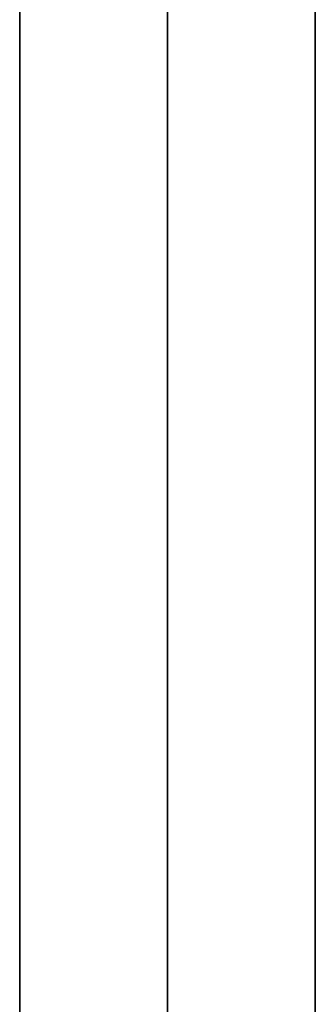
# Model space of a CAD drawing. Header units: millimetres. Extents: x -250 to 250, y -226 to 214.
# Tile 100 of 175: x -210 to -198, y 83 to 123. Entities that reach past the tile are written whole.
import ezdxf

# ---------------------------------------------------------------- set-up
doc = ezdxf.new("R2010")
doc.units = ezdxf.units.MM
doc.layers.add('Livello 01', color=7, linetype='Continuous')

# ---------------------------------------------------------------- blocks, each defined once
blk = doc.blocks.new('MCP141A10_01')
at = {"layer": 'Livello 01', "color": 253, "true_color": 0x999999}
blk.add_line((185.5, -14, 6), (-185.5, -14, 6), dxfattribs=at)
for points in [[(185.5, -14), (-185.5, -14)], [(-185.5, -14, 12), (185.5, -14, 12)]]:
    blk.add_open_spline(points, degree=1, dxfattribs=at)
blk = doc.blocks.new('MCP141A09_01')
at = {"layer": 'Livello 01', "color": 253, "true_color": 0x999999}
for p, q in [((-185.5, 55, 6), (185.5, 55, 6)), ((185.5, 0, 12), (-185.5, 0, 12)), ((185.5, 0), (-185.5, 0)), ((185.5, -55, 6), (-185.5, -55, 6))]:
    blk.add_line(p, q, dxfattribs=at)
for points in [[(-185.5, 55), (185.5, 55)], [(185.5, 55, 12), (-185.5, 55, 12)], [(185.5, -55), (-185.5, -55)], [(-185.5, -55, 12), (185.5, -55, 12)]]:
    blk.add_open_spline(points, degree=1, dxfattribs=at)

msp = doc.modelspace()

# ---------------------------------------------------------------- block references
at = {"layer": 'Livello 01', "extrusion": (3.26536e-16, 4.35382e-18, -1), "rotation": 270}
msp.add_blockref('MCP141A10_01', (224, -28.47, -241.97), dxfattribs=at)
at = {"layer": 'Livello 01', "rotation": 89.99999999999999}
msp.add_blockref('MCP141A10_01', (-224, -28.47, 131.97), dxfattribs=at)
at = {"layer": 'Livello 01', "extrusion": (1, -2.32018e-32, 3.26536e-16), "rotation": 360}
msp.add_blockref('MCP141A09_01', (-28.47, 186.97, -210), dxfattribs=at)

doc.saveas('drawing.dxf')
